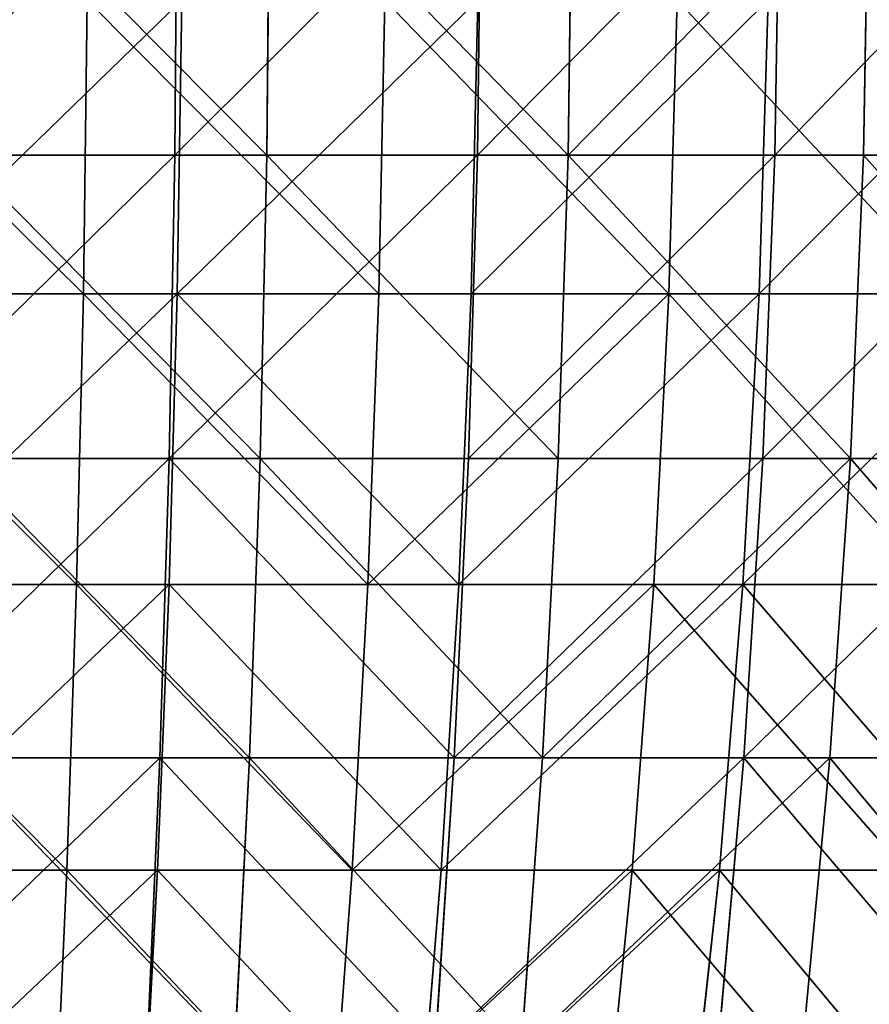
# Model space of a CAD drawing. Extents: x 143 to 263, y -61 to 82.
# Tile 103 of 256: x 209 to 222, y -19 to -4. Entities that reach past the tile are written whole.
import ezdxf

# ---------------------------------------------------------------- set-up
doc = ezdxf.new("R2010")
doc.units = 0
doc.header["$LTSCALE"] = 25.4
doc.layers.get('0').update_dxf_attribs({"color": 13, "linetype": 'CONTINUOUS'})

# ---------------------------------------------------------------- blocks, each defined once
blk = doc.blocks.new('ICE-BALL-8126_STL')
at = {"color": 7}
for p, q in [((88.662, 22.687, 1.019), (88.662, 18.306, -0.657)), ((88.662, 22.687, 1.019), (88.662, 18.306, -0.657)), ((93.284, 22.444, 1.586), (93.284, 18.109, -0.073)), ((93.284, 22.444, 1.586), (93.284, 18.109, -0.073)), ((97.845, 22.061, 2.48), (97.845, 17.797, 0.849)), ((97.845, 22.061, 2.48), (97.845, 17.797, 0.849)), ((88.662, 16.956, 112.961), (88.662, 21.376, 111.39)), ((88.662, 16.956, 112.961), (88.662, 21.376, 111.39)), ((93.284, 16.772, 112.373), (93.284, 21.146, 110.818)), ((93.284, 16.772, 112.373), (93.284, 21.146, 110.818)), ((90.775, 20.994, 4.393), (90.775, 16.72, 2.786)), ((90.775, 20.994, 4.393), (90.775, 16.72, 2.786)), ((97.845, 16.483, 111.443), (97.845, 20.785, 109.914)), ((97.845, 16.483, 111.443), (97.845, 20.785, 109.914)), ((95.203, 20.685, 5.122), (95.203, 16.472, 3.538)), ((95.203, 20.685, 5.122), (95.203, 16.472, 3.538)), ((99.555, 20.24, 6.174), (99.555, 16.114, 4.622)), ((99.555, 20.24, 6.174), (99.555, 16.114, 4.622)), ((90.775, 15.343, 109.515), (90.775, 19.657, 108.019)), ((90.775, 15.343, 109.515), (90.775, 19.657, 108.019)), ((95.203, 15.114, 108.757), (95.203, 19.367, 107.282)), ((95.203, 15.114, 108.757), (95.203, 19.367, 107.282)), ((99.555, 14.784, 107.664), (99.555, 18.949, 106.219)), ((99.555, 14.784, 107.664), (99.555, 18.949, 106.219)), ((88.662, 18.306, -0.657), (84.006, 18.388, -0.899)), ((88.662, 18.306, -0.657), (84.006, 18.388, -0.899)), ((88.662, 18.306, -0.657), (88.662, 13.807, -1.984)), ((93.284, 18.109, -0.073), (88.662, 18.306, -0.657)), ((88.662, 18.306, -0.657), (88.662, 13.807, -1.984)), ((93.284, 18.109, -0.073), (88.662, 18.306, -0.657)), ((93.284, 18.109, -0.073), (93.284, 13.656, -1.386)), ((97.845, 17.797, 0.849), (93.284, 18.109, -0.073)), ((93.284, 18.109, -0.073), (93.284, 13.656, -1.386)), ((97.845, 17.797, 0.849), (93.284, 18.109, -0.073)), ((97.845, 17.797, 0.849), (97.845, 13.418, -0.442)), ((102.316, 17.373, 2.104), (97.845, 17.797, 0.849)), ((97.845, 17.797, 0.849), (97.845, 13.418, -0.442)), ((102.316, 17.373, 2.104), (97.845, 17.797, 0.849)), ((88.662, 16.956, 112.961), (84.006, 17.032, 113.205)), ((88.662, 16.956, 112.961), (84.006, 17.032, 113.205)), ((88.662, 12.427, 114.181), (88.662, 16.956, 112.961)), ((93.284, 16.772, 112.373), (88.662, 16.956, 112.961)), ((88.662, 12.427, 114.181), (88.662, 16.956, 112.961)), ((93.284, 16.772, 112.373), (88.662, 16.956, 112.961)), ((86.297, 16.857, 2.37), (90.775, 16.72, 2.786)), ((86.297, 16.857, 2.37), (90.775, 16.72, 2.786)), ((90.775, 16.72, 2.786), (95.203, 16.472, 3.538)), ((90.775, 16.72, 2.786), (95.203, 16.472, 3.538)), ((90.775, 16.72, 2.786), (90.775, 12.33, 1.532)), ((90.775, 16.72, 2.786), (90.775, 12.33, 1.532)), ((93.284, 12.29, 113.58), (93.284, 16.772, 112.373)), ((97.845, 16.483, 111.443), (93.284, 16.772, 112.373)), ((93.284, 12.29, 113.58), (93.284, 16.772, 112.373)), ((97.845, 16.483, 111.443), (93.284, 16.772, 112.373)), ((95.203, 16.472, 3.538), (99.555, 16.114, 4.622)), ((95.203, 16.472, 3.538), (99.555, 16.114, 4.622)), ((95.203, 16.472, 3.538), (95.203, 12.144, 2.302)), ((95.203, 16.472, 3.538), (95.203, 12.144, 2.302)), ((97.845, 12.074, 112.63), (97.845, 16.483, 111.443)), ((102.316, 16.088, 110.179), (97.845, 16.483, 111.443)), ((97.845, 12.074, 112.63), (97.845, 16.483, 111.443)), ((102.316, 16.088, 110.179), (97.845, 16.483, 111.443)), ((99.555, 16.114, 4.622), (103.801, 15.649, 6.032)), ((99.555, 16.114, 4.622), (103.801, 15.649, 6.032)), ((99.555, 16.114, 4.622), (99.555, 11.875, 3.412)), ((99.555, 16.114, 4.622), (99.555, 11.875, 3.412)), ((86.297, 15.469, 109.934), (90.775, 15.343, 109.515)), ((86.297, 15.469, 109.934), (90.775, 15.343, 109.515)), ((90.775, 10.922, 110.655), (90.775, 15.343, 109.515)), ((90.775, 15.343, 109.515), (95.203, 15.114, 108.757)), ((90.775, 15.343, 109.515), (95.203, 15.114, 108.757)), ((90.775, 10.922, 110.655), (90.775, 15.343, 109.515)), ((95.203, 10.756, 109.88), (95.203, 15.114, 108.757)), ((95.203, 15.114, 108.757), (99.555, 14.784, 107.664)), ((95.203, 15.114, 108.757), (99.555, 14.784, 107.664)), ((95.203, 10.756, 109.88), (95.203, 15.114, 108.757)), ((99.555, 10.516, 108.764), (99.555, 14.784, 107.664)), ((99.555, 14.784, 107.664), (103.801, 14.355, 106.242)), ((99.555, 14.784, 107.664), (103.801, 14.355, 106.242)), ((99.555, 10.516, 108.764), (99.555, 14.784, 107.664)), ((88.662, 13.807, -1.984), (84.006, 13.87, -2.231)), ((88.662, 13.807, -1.984), (84.006, 13.87, -2.231)), ((88.662, 13.807, -1.984), (88.662, 9.218, -2.953)), ((93.284, 13.656, -1.386), (88.662, 13.807, -1.984)), ((88.662, 13.807, -1.984), (88.662, 9.218, -2.953)), ((93.284, 13.656, -1.386), (88.662, 13.807, -1.984)), ((93.284, 13.656, -1.386), (93.284, 9.114, -2.346)), ((97.845, 13.418, -0.442), (93.284, 13.656, -1.386)), ((93.284, 13.656, -1.386), (93.284, 9.114, -2.346)), ((97.845, 13.418, -0.442), (93.284, 13.656, -1.386)), ((97.845, 13.418, -0.442), (97.845, 8.951, -1.386)), ((102.316, 13.093, 0.842), (97.845, 13.418, -0.442)), ((97.845, 13.418, -0.442), (97.845, 8.951, -1.386)), ((102.316, 13.093, 0.842), (97.845, 13.418, -0.442)), ((88.662, 12.427, 114.181), (84.006, 12.483, 114.43)), ((88.662, 12.427, 114.181), (84.006, 12.483, 114.43)), ((86.297, 12.433, 1.107), (90.775, 12.33, 1.532)), ((86.297, 12.433, 1.107), (90.775, 12.33, 1.532)), ((88.662, 7.816, 115.041), (88.662, 12.427, 114.181)), ((93.284, 12.29, 113.58), (88.662, 12.427, 114.181)), ((88.662, 7.816, 115.041), (88.662, 12.427, 114.181)), ((93.284, 12.29, 113.58), (88.662, 12.427, 114.181)), ((90.775, 12.33, 1.532), (95.203, 12.144, 2.302)), ((90.775, 12.33, 1.532), (95.203, 12.144, 2.302)), ((90.775, 12.33, 1.532), (90.775, 7.852, 0.641)), ((90.775, 12.33, 1.532), (90.775, 7.852, 0.641)), ((93.284, 7.727, 114.431), (93.284, 12.29, 113.58)), ((97.845, 12.074, 112.63), (93.284, 12.29, 113.58)), ((93.284, 7.727, 114.431), (93.284, 12.29, 113.58)), ((97.845, 12.074, 112.63), (93.284, 12.29, 113.58)), ((95.203, 12.144, 2.302), (99.555, 11.875, 3.412)), ((95.203, 12.144, 2.302), (99.555, 11.875, 3.412)), ((95.203, 12.144, 2.302), (95.203, 7.729, 1.423)), ((95.203, 12.144, 2.302), (95.203, 7.729, 1.423)), ((97.845, 7.586, 113.468), (97.845, 12.074, 112.63)), ((102.316, 11.78, 111.339), (97.845, 12.074, 112.63)), ((97.845, 7.586, 113.468), (97.845, 12.074, 112.63)), ((102.316, 11.78, 111.339), (97.845, 12.074, 112.63)), ((99.555, 11.875, 3.412), (103.801, 11.526, 4.855)), ((99.555, 11.875, 3.412), (103.801, 11.526, 4.855)), ((99.555, 11.875, 3.412), (99.555, 7.552, 2.552)), ((99.555, 11.875, 3.412), (99.555, 7.552, 2.552)), ((86.297, 11.014, 111.083), (90.775, 10.922, 110.655)), ((86.297, 11.014, 111.083), (90.775, 10.922, 110.655)), ((90.775, 6.422, 111.431), (90.775, 10.922, 110.655)), ((90.775, 10.922, 110.655), (95.203, 10.756, 109.88)), ((90.775, 10.922, 110.655), (95.203, 10.756, 109.88)), ((90.775, 6.422, 111.431), (90.775, 10.922, 110.655)), ((95.203, 6.32, 110.645), (95.203, 10.756, 109.88)), ((95.203, 10.756, 109.88), (99.555, 10.516, 108.764)), ((95.203, 10.756, 109.88), (99.555, 10.516, 108.764)), ((95.203, 6.32, 110.645), (95.203, 10.756, 109.88)), ((99.555, 6.172, 109.513), (99.555, 10.516, 108.764)), ((99.555, 10.516, 108.764), (103.801, 10.204, 107.312)), ((99.555, 10.516, 108.764), (103.801, 10.204, 107.312)), ((99.555, 6.172, 109.513), (99.555, 10.516, 108.764)), ((88.662, 9.218, -2.953), (84.006, 9.261, -3.205)), ((88.662, 9.218, -2.953), (84.006, 9.261, -3.205)), ((88.662, 9.218, -2.953), (88.662, 4.567, -3.56)), ((93.284, 9.114, -2.346), (88.662, 9.218, -2.953)), ((88.662, 9.218, -2.953), (88.662, 4.567, -3.56)), ((93.284, 9.114, -2.346), (88.662, 9.218, -2.953)), ((93.284, 9.114, -2.346), (93.284, 4.511, -2.946)), ((97.845, 8.951, -1.386), (93.284, 9.114, -2.346)), ((93.284, 9.114, -2.346), (93.284, 4.511, -2.946)), ((97.845, 8.951, -1.386), (93.284, 9.114, -2.346)), ((97.845, 8.951, -1.386), (97.845, 4.423, -1.976)), ((102.316, 8.728, -0.08), (97.845, 8.951, -1.386)), ((97.845, 8.951, -1.386), (97.845, 4.423, -1.976)), ((102.316, 8.728, -0.08), (97.845, 8.951, -1.386)), ((88.662, 7.816, 115.041), (84.006, 7.853, 115.294)), ((88.662, 7.816, 115.041), (84.006, 7.853, 115.294)), ((86.297, 7.92, 0.209), (90.775, 7.852, 0.641)), ((86.297, 7.92, 0.209), (90.775, 7.852, 0.641)), ((88.662, 3.152, 115.537), (88.662, 7.816, 115.041)), ((93.284, 7.727, 114.431), (88.662, 7.816, 115.041)), ((88.662, 3.152, 115.537), (88.662, 7.816, 115.041)), ((93.284, 7.727, 114.431), (88.662, 7.816, 115.041)), ((90.775, 7.852, 0.641), (95.203, 7.729, 1.423)), ((90.775, 7.852, 0.641), (95.203, 7.729, 1.423)), ((90.775, 7.852, 0.641), (90.775, 3.316, 0.117)), ((90.775, 7.852, 0.641), (90.775, 3.316, 0.117)), ((93.284, 3.111, 114.922), (93.284, 7.727, 114.431)), ((97.845, 7.586, 113.468), (93.284, 7.727, 114.431)), ((93.284, 3.111, 114.922), (93.284, 7.727, 114.431)), ((97.845, 7.586, 113.468), (93.284, 7.727, 114.431)), ((95.203, 7.729, 1.423), (99.555, 7.552, 2.552)), ((95.203, 7.729, 1.423), (99.555, 7.552, 2.552)), ((95.203, 7.729, 1.423), (95.203, 3.258, 0.907)), ((95.203, 7.729, 1.423), (95.203, 3.258, 0.907)), ((97.845, 3.046, 113.951), (97.845, 7.586, 113.468)), ((102.316, 7.394, 112.157), (97.845, 7.586, 113.468)), ((97.845, 3.046, 113.951), (97.845, 7.586, 113.468)), ((102.316, 7.394, 112.157), (97.845, 7.586, 113.468)), ((99.555, 7.552, 2.552), (103.801, 7.322, 4.018)), ((99.555, 7.552, 2.552), (103.801, 7.322, 4.018)), ((99.555, 7.552, 2.552), (99.555, 3.173, 2.046)), ((99.555, 7.552, 2.552), (99.555, 3.173, 2.046)), ((86.297, 6.479, 111.864), (90.775, 6.422, 111.431)), ((86.297, 6.479, 111.864), (90.775, 6.422, 111.431)), ((90.775, 1.875, 111.837), (90.775, 6.422, 111.431)), ((90.775, 6.422, 111.431), (95.203, 6.32, 110.645)), ((90.775, 6.422, 111.431), (95.203, 6.32, 110.645)), ((90.775, 1.875, 111.837), (90.775, 6.422, 111.431)), ((95.203, 1.836, 111.046), (95.203, 6.32, 110.645)), ((95.203, 6.32, 110.645), (99.555, 6.172, 109.513)), ((95.203, 6.32, 110.645), (99.555, 6.172, 109.513)), ((95.203, 1.836, 111.046), (95.203, 6.32, 110.645)), ((99.555, 1.781, 109.905), (99.555, 6.172, 109.513)), ((99.555, 6.172, 109.513), (103.801, 5.98, 108.041)), ((99.555, 6.172, 109.513), (103.801, 5.98, 108.041)), ((99.555, 1.781, 109.905), (99.555, 6.172, 109.513))]:
    blk.add_line(p, q, dxfattribs=at)
mesh = blk.add_polyface(dxfattribs=at)
corners = [(88.662, 22.687, 1.019), (84.006, 18.388, -0.899), (84.006, 22.788, 0.784), (88.662, 18.306, -0.657)]
mesh.append_faces([[corners[k] for k in face] for face in [(0, 1, 2), (1, 0, 3)]], dxfattribs={"vtx0": -1, "color": 7})
mesh = blk.add_polyface(dxfattribs=at)
corners = [(93.284, 22.444, 1.586), (88.662, 18.306, -0.657), (88.662, 22.687, 1.019), (93.284, 18.109, -0.073)]
mesh.append_faces([[corners[k] for k in face] for face in [(0, 1, 2), (1, 0, 3)]], dxfattribs={"vtx0": -1, "color": 7})
mesh = blk.add_polyface(dxfattribs=at)
corners = [(97.845, 22.061, 2.48), (93.284, 18.109, -0.073), (93.284, 22.444, 1.586), (97.845, 17.797, 0.849)]
mesh.append_faces([[corners[k] for k in face] for face in [(0, 1, 2), (1, 0, 3)]], dxfattribs={"vtx0": -1, "color": 7})
mesh = blk.add_polyface(dxfattribs=at)
corners = [(102.316, 21.54, 3.698), (97.845, 17.797, 0.849), (97.845, 22.061, 2.48), (102.316, 17.373, 2.104)]
mesh.append_faces([[corners[k] for k in face] for face in [(0, 1, 2), (1, 0, 3)]], dxfattribs={"vtx0": -1, "color": 7})
mesh = blk.add_polyface(dxfattribs=at)
corners = [(88.662, 16.956, 112.961), (84.006, 21.47, 111.628), (84.006, 17.032, 113.205), (88.662, 21.376, 111.39)]
mesh.append_faces([[corners[k] for k in face] for face in [(0, 1, 2), (1, 0, 3)]], dxfattribs={"vtx0": -1, "color": 7})
mesh = blk.add_polyface(dxfattribs=at)
corners = [(93.284, 16.772, 112.373), (88.662, 21.376, 111.39), (88.662, 16.956, 112.961), (93.284, 21.146, 110.818)]
mesh.append_faces([[corners[k] for k in face] for face in [(0, 1, 2), (1, 0, 3)]], dxfattribs={"vtx0": -1, "color": 7})
mesh = blk.add_polyface(dxfattribs=at)
corners = [(90.775, 16.72, 2.786), (86.297, 21.164, 3.99), (86.297, 16.857, 2.37), (90.775, 20.994, 4.393)]
mesh.append_faces([[corners[k] for k in face] for face in [(0, 1, 2), (1, 0, 3)]], dxfattribs={"vtx0": -1, "color": 7})
mesh = blk.add_polyface(dxfattribs=at)
corners = [(97.845, 16.483, 111.443), (93.284, 21.146, 110.818), (93.284, 16.772, 112.373), (97.845, 20.785, 109.914)]
mesh.append_faces([[corners[k] for k in face] for face in [(0, 1, 2), (1, 0, 3)]], dxfattribs={"vtx0": -1, "color": 7})
mesh = blk.add_polyface(dxfattribs=at)
corners = [(95.203, 16.472, 3.538), (90.775, 20.994, 4.393), (90.775, 16.72, 2.786), (95.203, 20.685, 5.122)]
mesh.append_faces([[corners[k] for k in face] for face in [(0, 1, 2), (1, 0, 3)]], dxfattribs={"vtx0": -1, "color": 7})
mesh = blk.add_polyface(dxfattribs=at)
corners = [(97.845, 16.483, 111.443), (102.316, 20.292, 108.684), (97.845, 20.785, 109.914), (102.316, 16.088, 110.179)]
mesh.append_faces([[corners[k] for k in face] for face in [(0, 1, 2), (1, 0, 3)]], dxfattribs={"vtx0": -1, "color": 7})
mesh = blk.add_polyface(dxfattribs=at)
corners = [(95.203, 16.472, 3.538), (99.555, 20.24, 6.174), (95.203, 20.685, 5.122), (99.555, 16.114, 4.622)]
mesh.append_faces([[corners[k] for k in face] for face in [(0, 1, 2), (1, 0, 3)]], dxfattribs={"vtx0": -1, "color": 7})
mesh = blk.add_polyface(dxfattribs=at)
corners = [(99.555, 16.114, 4.622), (103.801, 19.661, 7.541), (99.555, 20.24, 6.174), (103.801, 15.649, 6.032)]
mesh.append_faces([[corners[k] for k in face] for face in [(0, 1, 2), (1, 0, 3)]], dxfattribs={"vtx0": -1, "color": 7})
mesh = blk.add_polyface(dxfattribs=at)
corners = [(90.775, 19.657, 108.019), (86.297, 15.469, 109.934), (86.297, 19.817, 108.426), (90.775, 15.343, 109.515)]
mesh.append_faces([[corners[k] for k in face] for face in [(0, 1, 2), (1, 0, 3)]], dxfattribs={"vtx0": -1, "color": 7})
mesh = blk.add_polyface(dxfattribs=at)
corners = [(95.203, 19.367, 107.282), (90.775, 15.343, 109.515), (90.775, 19.657, 108.019), (95.203, 15.114, 108.757)]
mesh.append_faces([[corners[k] for k in face] for face in [(0, 1, 2), (1, 0, 3)]], dxfattribs={"vtx0": -1, "color": 7})
mesh = blk.add_polyface(dxfattribs=at)
corners = [(99.555, 18.949, 106.219), (95.203, 15.114, 108.757), (95.203, 19.367, 107.282), (99.555, 14.784, 107.664)]
mesh.append_faces([[corners[k] for k in face] for face in [(0, 1, 2), (1, 0, 3)]], dxfattribs={"vtx0": -1, "color": 7})
mesh = blk.add_polyface(dxfattribs=at)
corners = [(103.801, 18.406, 104.837), (99.555, 14.784, 107.664), (99.555, 18.949, 106.219), (103.801, 14.355, 106.242)]
mesh.append_faces([[corners[k] for k in face] for face in [(0, 1, 2), (1, 0, 3)]], dxfattribs={"vtx0": -1, "color": 7})
mesh = blk.add_polyface(dxfattribs=at)
corners = [(84.006, 18.388, -0.899), (88.662, 13.807, -1.984), (84.006, 13.87, -2.231), (88.662, 18.306, -0.657)]
mesh.append_faces([[corners[k] for k in face] for face in [(0, 1, 2), (1, 0, 3)]], dxfattribs={"vtx0": -1, "color": 7})
mesh = blk.add_polyface(dxfattribs=at)
corners = [(93.284, 18.109, -0.073), (88.662, 13.807, -1.984), (88.662, 18.306, -0.657), (93.284, 13.656, -1.386)]
mesh.append_faces([[corners[k] for k in face] for face in [(0, 1, 2), (1, 0, 3)]], dxfattribs={"vtx0": -1, "color": 7})
mesh = blk.add_polyface(dxfattribs=at)
corners = [(93.284, 18.109, -0.073), (97.845, 13.418, -0.442), (93.284, 13.656, -1.386), (97.845, 17.797, 0.849)]
mesh.append_faces([[corners[k] for k in face] for face in [(0, 1, 2), (1, 0, 3)]], dxfattribs={"vtx0": -1, "color": 7})
mesh = blk.add_polyface(dxfattribs=at)
corners = [(97.845, 17.797, 0.849), (102.316, 13.093, 0.842), (97.845, 13.418, -0.442), (102.316, 17.373, 2.104)]
mesh.append_faces([[corners[k] for k in face] for face in [(0, 1, 2), (1, 0, 3)]], dxfattribs={"vtx0": -1, "color": 7})
mesh = blk.add_polyface(dxfattribs=at)
corners = [(88.662, 12.427, 114.181), (84.006, 17.032, 113.205), (84.006, 12.483, 114.43), (88.662, 16.956, 112.961)]
mesh.append_faces([[corners[k] for k in face] for face in [(0, 1, 2), (1, 0, 3)]], dxfattribs={"vtx0": -1, "color": 7})
mesh = blk.add_polyface(dxfattribs=at)
corners = [(93.284, 12.29, 113.58), (88.662, 16.956, 112.961), (88.662, 12.427, 114.181), (93.284, 16.772, 112.373)]
mesh.append_faces([[corners[k] for k in face] for face in [(0, 1, 2), (1, 0, 3)]], dxfattribs={"vtx0": -1, "color": 7})
mesh = blk.add_polyface(dxfattribs=at)
corners = [(90.775, 12.33, 1.532), (86.297, 16.857, 2.37), (86.297, 12.433, 1.107), (90.775, 16.72, 2.786)]
mesh.append_faces([[corners[k] for k in face] for face in [(0, 1, 2), (1, 0, 3)]], dxfattribs={"vtx0": -1, "color": 7})
mesh = blk.add_polyface(dxfattribs=at)
corners = [(95.203, 12.144, 2.302), (90.775, 16.72, 2.786), (90.775, 12.33, 1.532), (95.203, 16.472, 3.538)]
mesh.append_faces([[corners[k] for k in face] for face in [(0, 1, 2), (1, 0, 3)]], dxfattribs={"vtx0": -1, "color": 7})
mesh = blk.add_polyface(dxfattribs=at)
corners = [(97.845, 12.074, 112.63), (93.284, 16.772, 112.373), (93.284, 12.29, 113.58), (97.845, 16.483, 111.443)]
mesh.append_faces([[corners[k] for k in face] for face in [(0, 1, 2), (1, 0, 3)]], dxfattribs={"vtx0": -1, "color": 7})
mesh = blk.add_polyface(dxfattribs=at)
corners = [(99.555, 11.875, 3.412), (95.203, 16.472, 3.538), (95.203, 12.144, 2.302), (99.555, 16.114, 4.622)]
mesh.append_faces([[corners[k] for k in face] for face in [(0, 1, 2), (1, 0, 3)]], dxfattribs={"vtx0": -1, "color": 7})
mesh = blk.add_polyface(dxfattribs=at)
corners = [(102.316, 11.78, 111.339), (97.845, 16.483, 111.443), (97.845, 12.074, 112.63), (102.316, 16.088, 110.179)]
mesh.append_faces([[corners[k] for k in face] for face in [(0, 1, 2), (1, 0, 3)]], dxfattribs={"vtx0": -1, "color": 7})
mesh = blk.add_polyface(dxfattribs=at)
corners = [(103.801, 11.526, 4.855), (99.555, 16.114, 4.622), (99.555, 11.875, 3.412), (103.801, 15.649, 6.032)]
mesh.append_faces([[corners[k] for k in face] for face in [(0, 1, 2), (1, 0, 3)]], dxfattribs={"vtx0": -1, "color": 7})
mesh = blk.add_polyface(dxfattribs=at)
corners = [(90.775, 15.343, 109.515), (86.297, 11.014, 111.083), (86.297, 15.469, 109.934), (90.775, 10.922, 110.655)]
mesh.append_faces([[corners[k] for k in face] for face in [(0, 1, 2), (1, 0, 3)]], dxfattribs={"vtx0": -1, "color": 7})
mesh = blk.add_polyface(dxfattribs=at)
corners = [(90.775, 15.343, 109.515), (95.203, 10.756, 109.88), (90.775, 10.922, 110.655), (95.203, 15.114, 108.757)]
mesh.append_faces([[corners[k] for k in face] for face in [(0, 1, 2), (1, 0, 3)]], dxfattribs={"vtx0": -1, "color": 7})
mesh = blk.add_polyface(dxfattribs=at)
corners = [(95.203, 15.114, 108.757), (99.555, 10.516, 108.764), (95.203, 10.756, 109.88), (99.555, 14.784, 107.664)]
mesh.append_faces([[corners[k] for k in face] for face in [(0, 1, 2), (1, 0, 3)]], dxfattribs={"vtx0": -1, "color": 7})
mesh = blk.add_polyface(dxfattribs=at)
corners = [(99.555, 14.784, 107.664), (103.801, 10.204, 107.312), (99.555, 10.516, 108.764), (103.801, 14.355, 106.242)]
mesh.append_faces([[corners[k] for k in face] for face in [(0, 1, 2), (1, 0, 3)]], dxfattribs={"vtx0": -1, "color": 7})
mesh = blk.add_polyface(dxfattribs=at)
corners = [(88.662, 13.807, -1.984), (84.006, 9.261, -3.205), (84.006, 13.87, -2.231), (88.662, 9.218, -2.953)]
mesh.append_faces([[corners[k] for k in face] for face in [(0, 1, 2), (1, 0, 3)]], dxfattribs={"vtx0": -1, "color": 7})
mesh = blk.add_polyface(dxfattribs=at)
corners = [(93.284, 13.656, -1.386), (88.662, 9.218, -2.953), (88.662, 13.807, -1.984), (93.284, 9.114, -2.346)]
mesh.append_faces([[corners[k] for k in face] for face in [(0, 1, 2), (1, 0, 3)]], dxfattribs={"vtx0": -1, "color": 7})
mesh = blk.add_polyface(dxfattribs=at)
corners = [(97.845, 13.418, -0.442), (93.284, 9.114, -2.346), (93.284, 13.656, -1.386), (97.845, 8.951, -1.386)]
mesh.append_faces([[corners[k] for k in face] for face in [(0, 1, 2), (1, 0, 3)]], dxfattribs={"vtx0": -1, "color": 7})
mesh = blk.add_polyface(dxfattribs=at)
corners = [(102.316, 13.093, 0.842), (97.845, 8.951, -1.386), (97.845, 13.418, -0.442), (102.316, 8.728, -0.08)]
mesh.append_faces([[corners[k] for k in face] for face in [(0, 1, 2), (1, 0, 3)]], dxfattribs={"vtx0": -1, "color": 7})
mesh = blk.add_polyface(dxfattribs=at)
corners = [(88.662, 7.816, 115.041), (84.006, 12.483, 114.43), (84.006, 7.853, 115.294), (88.662, 12.427, 114.181)]
mesh.append_faces([[corners[k] for k in face] for face in [(0, 1, 2), (1, 0, 3)]], dxfattribs={"vtx0": -1, "color": 7})
mesh = blk.add_polyface(dxfattribs=at)
corners = [(90.775, 7.852, 0.641), (86.297, 12.433, 1.107), (86.297, 7.92, 0.209), (90.775, 12.33, 1.532)]
mesh.append_faces([[corners[k] for k in face] for face in [(0, 1, 2), (1, 0, 3)]], dxfattribs={"vtx0": -1, "color": 7})
mesh = blk.add_polyface(dxfattribs=at)
corners = [(93.284, 7.727, 114.431), (88.662, 12.427, 114.181), (88.662, 7.816, 115.041), (93.284, 12.29, 113.58)]
mesh.append_faces([[corners[k] for k in face] for face in [(0, 1, 2), (1, 0, 3)]], dxfattribs={"vtx0": -1, "color": 7})
mesh = blk.add_polyface(dxfattribs=at)
corners = [(90.775, 7.852, 0.641), (95.203, 12.144, 2.302), (90.775, 12.33, 1.532), (95.203, 7.729, 1.423)]
mesh.append_faces([[corners[k] for k in face] for face in [(0, 1, 2), (1, 0, 3)]], dxfattribs={"vtx0": -1, "color": 7})
mesh = blk.add_polyface(dxfattribs=at)
corners = [(93.284, 7.727, 114.431), (97.845, 12.074, 112.63), (93.284, 12.29, 113.58), (97.845, 7.586, 113.468)]
mesh.append_faces([[corners[k] for k in face] for face in [(0, 1, 2), (1, 0, 3)]], dxfattribs={"vtx0": -1, "color": 7})
mesh = blk.add_polyface(dxfattribs=at)
corners = [(95.203, 7.729, 1.423), (99.555, 11.875, 3.412), (95.203, 12.144, 2.302), (99.555, 7.552, 2.552)]
mesh.append_faces([[corners[k] for k in face] for face in [(0, 1, 2), (1, 0, 3)]], dxfattribs={"vtx0": -1, "color": 7})
mesh = blk.add_polyface(dxfattribs=at)
corners = [(97.845, 7.586, 113.468), (102.316, 11.78, 111.339), (97.845, 12.074, 112.63), (102.316, 7.394, 112.157)]
mesh.append_faces([[corners[k] for k in face] for face in [(0, 1, 2), (1, 0, 3)]], dxfattribs={"vtx0": -1, "color": 7})
mesh = blk.add_polyface(dxfattribs=at)
corners = [(99.555, 7.552, 2.552), (103.801, 11.526, 4.855), (99.555, 11.875, 3.412), (103.801, 7.322, 4.018)]
mesh.append_faces([[corners[k] for k in face] for face in [(0, 1, 2), (1, 0, 3)]], dxfattribs={"vtx0": -1, "color": 7})
mesh = blk.add_polyface(dxfattribs=at)
corners = [(90.775, 10.922, 110.655), (86.297, 6.479, 111.864), (86.297, 11.014, 111.083), (90.775, 6.422, 111.431)]
mesh.append_faces([[corners[k] for k in face] for face in [(0, 1, 2), (1, 0, 3)]], dxfattribs={"vtx0": -1, "color": 7})
mesh = blk.add_polyface(dxfattribs=at)
corners = [(95.203, 10.756, 109.88), (90.775, 6.422, 111.431), (90.775, 10.922, 110.655), (95.203, 6.32, 110.645)]
mesh.append_faces([[corners[k] for k in face] for face in [(0, 1, 2), (1, 0, 3)]], dxfattribs={"vtx0": -1, "color": 7})
mesh = blk.add_polyface(dxfattribs=at)
corners = [(99.555, 10.516, 108.764), (95.203, 6.32, 110.645), (95.203, 10.756, 109.88), (99.555, 6.172, 109.513)]
mesh.append_faces([[corners[k] for k in face] for face in [(0, 1, 2), (1, 0, 3)]], dxfattribs={"vtx0": -1, "color": 7})
mesh = blk.add_polyface(dxfattribs=at)
corners = [(103.801, 10.204, 107.312), (99.555, 6.172, 109.513), (99.555, 10.516, 108.764), (103.801, 5.98, 108.041)]
mesh.append_faces([[corners[k] for k in face] for face in [(0, 1, 2), (1, 0, 3)]], dxfattribs={"vtx0": -1, "color": 7})
mesh = blk.add_polyface(dxfattribs=at)
corners = [(88.662, 9.218, -2.953), (84.006, 4.59, -3.814), (84.006, 9.261, -3.205), (88.662, 4.567, -3.56)]
mesh.append_faces([[corners[k] for k in face] for face in [(0, 1, 2), (1, 0, 3)]], dxfattribs={"vtx0": -1, "color": 7})
mesh = blk.add_polyface(dxfattribs=at)
corners = [(93.284, 9.114, -2.346), (88.662, 4.567, -3.56), (88.662, 9.218, -2.953), (93.284, 4.511, -2.946)]
mesh.append_faces([[corners[k] for k in face] for face in [(0, 1, 2), (1, 0, 3)]], dxfattribs={"vtx0": -1, "color": 7})
mesh = blk.add_polyface(dxfattribs=at)
corners = [(97.845, 8.951, -1.386), (93.284, 4.511, -2.946), (93.284, 9.114, -2.346), (97.845, 4.423, -1.976)]
mesh.append_faces([[corners[k] for k in face] for face in [(0, 1, 2), (1, 0, 3)]], dxfattribs={"vtx0": -1, "color": 7})
mesh = blk.add_polyface(dxfattribs=at)
corners = [(102.316, 8.728, -0.08), (97.845, 4.423, -1.976), (97.845, 8.951, -1.386), (102.316, 4.304, -0.657)]
mesh.append_faces([[corners[k] for k in face] for face in [(0, 1, 2), (1, 0, 3)]], dxfattribs={"vtx0": -1, "color": 7})
mesh = blk.add_polyface(dxfattribs=at)
corners = [(88.662, 3.152, 115.537), (84.006, 7.853, 115.294), (84.006, 3.169, 115.792), (88.662, 7.816, 115.041)]
mesh.append_faces([[corners[k] for k in face] for face in [(0, 1, 2), (1, 0, 3)]], dxfattribs={"vtx0": -1, "color": 7})
mesh = blk.add_polyface(dxfattribs=at)
corners = [(90.775, 3.316, 0.117), (86.297, 7.92, 0.209), (86.297, 3.349, -0.319), (90.775, 7.852, 0.641)]
mesh.append_faces([[corners[k] for k in face] for face in [(0, 1, 2), (1, 0, 3)]], dxfattribs={"vtx0": -1, "color": 7})
mesh = blk.add_polyface(dxfattribs=at)
corners = [(93.284, 3.111, 114.922), (88.662, 7.816, 115.041), (88.662, 3.152, 115.537), (93.284, 7.727, 114.431)]
mesh.append_faces([[corners[k] for k in face] for face in [(0, 1, 2), (1, 0, 3)]], dxfattribs={"vtx0": -1, "color": 7})
mesh = blk.add_polyface(dxfattribs=at)
corners = [(95.203, 3.258, 0.907), (90.775, 7.852, 0.641), (90.775, 3.316, 0.117), (95.203, 7.729, 1.423)]
mesh.append_faces([[corners[k] for k in face] for face in [(0, 1, 2), (1, 0, 3)]], dxfattribs={"vtx0": -1, "color": 7})
mesh = blk.add_polyface(dxfattribs=at)
corners = [(97.845, 3.046, 113.951), (93.284, 7.727, 114.431), (93.284, 3.111, 114.922), (97.845, 7.586, 113.468)]
mesh.append_faces([[corners[k] for k in face] for face in [(0, 1, 2), (1, 0, 3)]], dxfattribs={"vtx0": -1, "color": 7})
mesh = blk.add_polyface(dxfattribs=at)
corners = [(99.555, 3.173, 2.046), (95.203, 7.729, 1.423), (95.203, 3.258, 0.907), (99.555, 7.552, 2.552)]
mesh.append_faces([[corners[k] for k in face] for face in [(0, 1, 2), (1, 0, 3)]], dxfattribs={"vtx0": -1, "color": 7})
mesh = blk.add_polyface(dxfattribs=at)
corners = [(102.316, 2.957, 112.629), (97.845, 7.586, 113.468), (97.845, 3.046, 113.951), (102.316, 7.394, 112.157)]
mesh.append_faces([[corners[k] for k in face] for face in [(0, 1, 2), (1, 0, 3)]], dxfattribs={"vtx0": -1, "color": 7})
mesh = blk.add_polyface(dxfattribs=at)
corners = [(103.801, 3.063, 3.527), (99.555, 7.552, 2.552), (99.555, 3.173, 2.046), (103.801, 7.322, 4.018)]
mesh.append_faces([[corners[k] for k in face] for face in [(0, 1, 2), (1, 0, 3)]], dxfattribs={"vtx0": -1, "color": 7})
mesh = blk.add_polyface(dxfattribs=at)
corners = [(90.775, 6.422, 111.431), (86.297, 1.896, 112.274), (86.297, 6.479, 111.864), (90.775, 1.875, 111.837)]
mesh.append_faces([[corners[k] for k in face] for face in [(0, 1, 2), (1, 0, 3)]], dxfattribs={"vtx0": -1, "color": 7})
mesh = blk.add_polyface(dxfattribs=at)
corners = [(95.203, 6.32, 110.645), (90.775, 1.875, 111.837), (90.775, 6.422, 111.431), (95.203, 1.836, 111.046)]
mesh.append_faces([[corners[k] for k in face] for face in [(0, 1, 2), (1, 0, 3)]], dxfattribs={"vtx0": -1, "color": 7})
mesh = blk.add_polyface(dxfattribs=at)
corners = [(99.555, 6.172, 109.513), (95.203, 1.836, 111.046), (95.203, 6.32, 110.645), (99.555, 1.781, 109.905)]
mesh.append_faces([[corners[k] for k in face] for face in [(0, 1, 2), (1, 0, 3)]], dxfattribs={"vtx0": -1, "color": 7})
mesh = blk.add_polyface(dxfattribs=at)
corners = [(103.801, 5.98, 108.041), (99.555, 1.781, 109.905), (99.555, 6.172, 109.513), (103.801, 1.71, 108.422)]
mesh.append_faces([[corners[k] for k in face] for face in [(0, 1, 2), (1, 0, 3)]], dxfattribs={"vtx0": -1, "color": 7})

msp = doc.modelspace()

# ---------------------------------------------------------------- block references
at = {"color": 0, "rotation": 270}
msp.add_blockref('ICE-BALL-8126_STL', (203.864, 82.233), dxfattribs=at)

doc.saveas('drawing.dxf')
